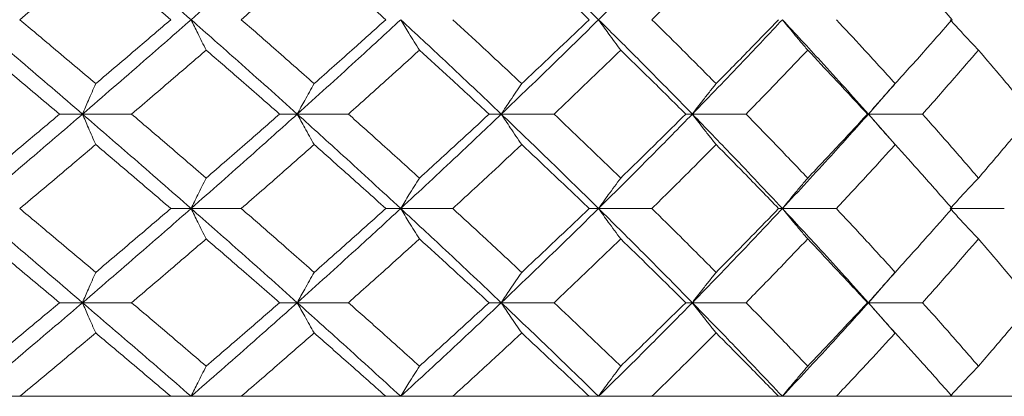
# Model space of a CAD drawing. Header units: inches. Extents: x -4.1 to 22.6, y -10.2 to 17.8.
# Tile 88 of 142: x 12.921 to 13.559, y -0.387 to -0.143. Entities that reach past the tile are written whole.
import ezdxf

# ---------------------------------------------------------------- set-up
doc = ezdxf.new("R2010")
doc.units = ezdxf.units.IN
doc.header["$MEASUREMENT"] = 0

msp = doc.modelspace()

# ---------------------------------------------------------------- linework, layer by layer
at = {"color": 7, "linetype": 'Continuous', "lineweight": 15}
for p, q in [((13.47063, -0.20442), (13.48779, -0.18484)), ((12.96165, -0.20442), (12.94682, -0.20442)), ((12.96165, -0.20442), (12.99342, -0.20442)), ((13.10071, -0.20442), (13.08928, -0.20442)), ((13.10071, -0.20442), (13.13385, -0.20442)), ((13.23284, -0.20442), (13.22494, -0.20442)), ((13.23284, -0.20442), (13.267, -0.20442)), ((13.3566, -0.20442), (13.35231, -0.20442)), ((13.3566, -0.20442), (13.39139, -0.20442)), ((13.47063, -0.20442), (13.47, -0.20442)), ((13.48783, -0.22398), (13.47063, -0.20442)), ((13.47063, -0.20442), (13.50568, -0.20442)), ((13.03195, -0.26554), (13.0188, -0.26554)), ((13.03195, -0.26554), (13.06445, -0.26554)), ((13.16773, -0.26554), (13.15805, -0.26554)), ((13.16773, -0.26554), (13.20143, -0.26554)), ((13.29585, -0.26554), (13.28975, -0.26554)), ((13.29585, -0.26554), (13.33038, -0.26554)), ((13.41491, -0.26554), (13.41245, -0.26554)), ((13.41491, -0.26554), (13.44988, -0.26554)), ((13.5236, -0.26554), (13.55864, -0.26554)), ((13.47063, -0.3265), (13.48778, -0.307)), ((12.96165, -0.3265), (12.94682, -0.3265)), ((12.96165, -0.3265), (12.99342, -0.3265)), ((13.10071, -0.3265), (13.08928, -0.3265)), ((13.10071, -0.3265), (13.13385, -0.3265)), ((13.23284, -0.3265), (13.22494, -0.3265)), ((13.23284, -0.3265), (13.267, -0.3265)), ((13.3566, -0.3265), (13.35231, -0.3265)), ((13.3566, -0.3265), (13.39139, -0.3265)), ((13.47063, -0.3265), (13.47, -0.3265)), ((13.48783, -0.34593), (13.47063, -0.3265)), ((13.47063, -0.3265), (13.50568, -0.3265)), ((11.00063, -0.38712), (13.93663, -0.38712)), ((13.0188, -0.38712), (12.92095, -0.38712)), ((13.15805, -0.38712), (13.06445, -0.38712)), ((13.28975, -0.38712), (13.20143, -0.38712)), ((13.41245, -0.38712), (13.33038, -0.38712)), ((13.52481, -0.38712), (13.44988, -0.38712)), ((13.6256, -0.38712), (13.55864, -0.38712))]:
    msp.add_line(p, q, dxfattribs=at)
for points, knots in [([(12.89, -0.1433), (12.90346, -0.1319), (12.92748, -0.11156), (12.95122, -0.09126), (12.96165, -0.08234)], [0, 0, 0, 0, 0.560458, 1, 1, 1, 1]), ([(13.03195, -0.1433), (13.01892, -0.1319), (12.99567, -0.11156), (12.97204, -0.09126), (12.96165, -0.08234)], [0, 0, 0, 0, 0.560458, 1, 1, 1, 1]), ([(13.03195, -0.1433), (13.0449, -0.1319), (13.068, -0.11156), (13.09072, -0.09126), (13.10071, -0.08234)], [0, 0, 0, 0, 0.560458, 1, 1, 1, 1]), ([(13.29585, -0.1433), (13.28423, -0.1319), (13.2635, -0.11156), (13.2422, -0.09126), (13.23284, -0.08234)], [0, 0, 0, 0, 0.560458, 1, 1, 1, 1]), ([(13.29585, -0.1433), (13.30735, -0.1319), (13.32787, -0.11156), (13.34783, -0.09126), (13.3566, -0.08234)], [0, 0, 0, 0, 0.560458, 1, 1, 1, 1]), ([(12.92095, -0.1433), (12.93018, -0.13557), (12.94666, -0.12179), (12.963, -0.10803), (12.97019, -0.10197)], [0, 0, 0, 0, 0.560274, 1, 1, 1, 1]), ([(13.0188, -0.1433), (13.00977, -0.13557), (12.99365, -0.12179), (12.97736, -0.10803), (12.97019, -0.10197)], [0, 0, 0, 0, 0.560274, 1, 1, 1, 1]), ([(13.06445, -0.1433), (13.07332, -0.13557), (13.08914, -0.12179), (13.10478, -0.10803), (13.11166, -0.10197)], [0, 0, 0, 0, 0.560274, 1, 1, 1, 1]), ([(13.15805, -0.1433), (13.14945, -0.13557), (13.13409, -0.12179), (13.11851, -0.10803), (13.11166, -0.10197)], [0, 0, 0, 0, 0.560274, 1, 1, 1, 1]), ([(13.28975, -0.1433), (13.28166, -0.13557), (13.26723, -0.12179), (13.25254, -0.10803), (13.24608, -0.10197)], [0, 0, 0, 0, 0.560274, 1, 1, 1, 1]), ([(13.33038, -0.1433), (13.33822, -0.13557), (13.35221, -0.12179), (13.36594, -0.10803), (13.37198, -0.10197)], [0, 0, 0, 0, 0.560274, 1, 1, 1, 1]), ([(13.52481, -0.1433), (13.51802, -0.13557), (13.50591, -0.12179), (13.49346, -0.10803), (13.48799, -0.10197)], [0, 0, 0, 0, 0.560274, 1, 1, 1, 1]), ([(12.96165, -0.20442), (12.94836, -0.193), (12.92463, -0.17262), (12.90058, -0.15225), (12.89, -0.1433)], [0, 0, 0, 0, 0.560155, 1, 1, 1, 1]), ([(12.97019, -0.1847), (12.96104, -0.17696), (12.9447, -0.16316), (12.9282, -0.14936), (12.92095, -0.1433)], [0, 0, 0, 0, 0.560136, 1, 1, 1, 1]), ([(12.96165, -0.20442), (12.97487, -0.193), (12.99847, -0.17262), (13.02172, -0.15225), (13.03195, -0.1433)], [0, 0, 0, 0, 0.560155, 1, 1, 1, 1]), ([(12.97019, -0.1847), (12.97931, -0.17696), (12.99559, -0.16316), (13.01171, -0.14936), (13.0188, -0.1433)], [0, 0, 0, 0, 0.560136, 1, 1, 1, 1]), ([(13.04171, -0.163), (13.04079, -0.16119), (13.03897, -0.15758), (13.03571, -0.15103), (13.03338, -0.14624), (13.03195, -0.1433)], [0, 0, 0, 0, 0.278775, 0.557551, 1, 1, 1, 1]), ([(13.10071, -0.20442), (13.08798, -0.193), (13.06526, -0.17262), (13.04213, -0.15225), (13.03195, -0.1433)], [0, 0, 0, 0, 0.560155, 1, 1, 1, 1]), ([(13.11166, -0.1847), (13.1029, -0.17696), (13.08726, -0.16316), (13.07142, -0.14936), (13.06445, -0.1433)], [0, 0, 0, 0, 0.560136, 1, 1, 1, 1]), ([(13.10071, -0.20442), (13.11334, -0.193), (13.1359, -0.17262), (13.15801, -0.15225), (13.16773, -0.1433)], [0, 0, 0, 0, 0.560155, 1, 1, 1, 1]), ([(13.11166, -0.1847), (13.12037, -0.17696), (13.13594, -0.16316), (13.1513, -0.14936), (13.15805, -0.1433)], [0, 0, 0, 0, 0.560136, 1, 1, 1, 1]), ([(13.17984, -0.163), (13.17871, -0.16119), (13.17644, -0.15758), (13.17239, -0.15103), (13.1695, -0.14624), (13.16773, -0.1433)], [0, 0, 0, 0, 0.278775, 0.557551, 1, 1, 1, 1]), ([(13.23284, -0.20442), (13.22082, -0.193), (13.19936, -0.17262), (13.17739, -0.15225), (13.16773, -0.1433)], [0, 0, 0, 0, 0.560155, 1, 1, 1, 1]), ([(13.24608, -0.1847), (13.23781, -0.17696), (13.22304, -0.16316), (13.20803, -0.14936), (13.20143, -0.1433)], [0, 0, 0, 0, 0.560136, 1, 1, 1, 1]), ([(13.23284, -0.20442), (13.24475, -0.193), (13.26601, -0.17262), (13.28674, -0.15225), (13.29585, -0.1433)], [0, 0, 0, 0, 0.560155, 1, 1, 1, 1]), ([(13.24608, -0.1847), (13.2543, -0.17696), (13.26897, -0.16316), (13.2834, -0.14936), (13.28975, -0.1433)], [0, 0, 0, 0, 0.560136, 1, 1, 1, 1]), ([(13.31018, -0.163), (13.30884, -0.16119), (13.30616, -0.15758), (13.30137, -0.15103), (13.29795, -0.14624), (13.29585, -0.1433)], [0, 0, 0, 0, 0.278775, 0.557551, 1, 1, 1, 1]), ([(13.3566, -0.20442), (13.34541, -0.193), (13.32545, -0.17262), (13.30489, -0.15225), (13.29585, -0.1433)], [0, 0, 0, 0, 0.560155, 1, 1, 1, 1]), ([(13.37198, -0.1847), (13.36429, -0.17696), (13.35056, -0.16316), (13.33654, -0.14936), (13.33038, -0.1433)], [0, 0, 0, 0, 0.5601361, 1, 1, 1, 1]), ([(13.3566, -0.20442), (13.36765, -0.193), (13.38739, -0.17262), (13.4065, -0.15225), (13.41491, -0.1433)], [0, 0, 0, 0, 0.560155, 1, 1, 1, 1]), ([(13.37198, -0.1847), (13.37961, -0.17696), (13.39324, -0.16316), (13.40658, -0.14936), (13.41245, -0.1433)], [0, 0, 0, 0, 0.560136, 1, 1, 1, 1]), ([(13.4313, -0.163), (13.42977, -0.16119), (13.4267, -0.15758), (13.42122, -0.15103), (13.41731, -0.14624), (13.41491, -0.1433)], [0, 0, 0, 0, 0.2787754, 0.5575509, 1, 1, 1, 1]), ([(13.47063, -0.20442), (13.4604, -0.193), (13.44216, -0.17262), (13.42323, -0.15225), (13.41491, -0.1433)], [0, 0, 0, 0, 0.560155, 1, 1, 1, 1]), ([(13.48799, -0.1847), (13.48096, -0.17696), (13.46841, -0.16316), (13.45554, -0.14936), (13.44988, -0.1433)], [0, 0, 0, 0, 0.5601361, 1, 1, 1, 1]), ([(13.48799, -0.1847), (13.49495, -0.17696), (13.50738, -0.16316), (13.51948, -0.14936), (13.52481, -0.1433)], [0, 0, 0, 0, 0.5601361, 1, 1, 1, 1]), ([(13.54188, -0.163), (13.54016, -0.16119), (13.53674, -0.15758), (13.53064, -0.15103), (13.52627, -0.14624), (13.5236, -0.1433)], [0, 0, 0, 0, 0.278775, 0.557551, 1, 1, 1, 1]), ([(12.94682, -0.20442), (12.93761, -0.19669), (12.92118, -0.18288), (12.90459, -0.16907), (12.8973, -0.163)], [0, 0, 0, 0, 0.560071, 1, 1, 1, 1]), ([(12.99342, -0.20442), (13.00248, -0.19669), (13.01866, -0.18288), (13.03467, -0.16907), (13.04171, -0.163)], [0, 0, 0, 0, 0.560071, 1, 1, 1, 1]), ([(13.08928, -0.20442), (13.08045, -0.19669), (13.06468, -0.18288), (13.04873, -0.16907), (13.04171, -0.163)], [0, 0, 0, 0, 0.560071, 1, 1, 1, 1]), ([(13.13385, -0.20442), (13.14249, -0.19669), (13.15793, -0.18288), (13.17315, -0.16907), (13.17984, -0.163)], [0, 0, 0, 0, 0.560071, 1, 1, 1, 1]), ([(13.22494, -0.20442), (13.21658, -0.19669), (13.20166, -0.18288), (13.18651, -0.16907), (13.17984, -0.163)], [0, 0, 0, 0, 0.560071, 1, 1, 1, 1]), ([(13.267, -0.20442), (13.27513, -0.19669), (13.28965, -0.18288), (13.30391, -0.16907), (13.31018, -0.163)], [0, 0, 0, 0, 0.5600706, 1, 1, 1, 1]), ([(13.35231, -0.20442), (13.34452, -0.19669), (13.33061, -0.18288), (13.31642, -0.16907), (13.31018, -0.163)], [0, 0, 0, 0, 0.560071, 1, 1, 1, 1]), ([(13.39139, -0.20442), (13.39892, -0.19669), (13.41237, -0.18288), (13.42552, -0.16907), (13.4313, -0.163)], [0, 0, 0, 0, 0.560071, 1, 1, 1, 1]), ([(13.47, -0.20442), (13.46286, -0.19669), (13.45011, -0.18288), (13.43705, -0.16907), (13.4313, -0.163)], [0, 0, 0, 0, 0.560071, 1, 1, 1, 1]), ([(13.50568, -0.20442), (13.51253, -0.19669), (13.52475, -0.18288), (13.53664, -0.16907), (13.54188, -0.163)], [0, 0, 0, 0, 0.560071, 1, 1, 1, 1]), ([(13.57672, -0.20442), (13.57031, -0.19669), (13.55886, -0.18288), (13.54706, -0.16907), (13.54188, -0.163)], [0, 0, 0, 0, 0.560071, 1, 1, 1, 1]), ([(12.97019, -0.1847), (12.96939, -0.1865), (12.96779, -0.19012), (12.96494, -0.19668), (12.9629, -0.20148), (12.96165, -0.20442)], [0, 0, 0, 0, 0.278676, 0.557352, 1, 1, 1, 1]), ([(13.11166, -0.1847), (13.11063, -0.1865), (13.10858, -0.19012), (13.10492, -0.19668), (13.10231, -0.20148), (13.10071, -0.20442)], [0, 0, 0, 0, 0.278676, 0.557352, 1, 1, 1, 1]), ([(13.24608, -0.1847), (13.24484, -0.1865), (13.24236, -0.19012), (13.23794, -0.19668), (13.23478, -0.20148), (13.23284, -0.20442)], [0, 0, 0, 0, 0.278676, 0.5573521, 1, 1, 1, 1]), ([(13.37198, -0.1847), (13.37054, -0.1865), (13.36766, -0.19012), (13.36252, -0.19668), (13.35885, -0.20148), (13.3566, -0.20442)], [0, 0, 0, 0, 0.278676, 0.557352, 1, 1, 1, 1]), ([(13.48799, -0.1847), (13.48636, -0.1865), (13.48311, -0.19012), (13.47731, -0.19668), (13.47317, -0.20148), (13.47063, -0.20442)], [0, 0, 0, 0, 0.278676, 0.5573521, 1, 1, 1, 1]), ([(12.89, -0.26554), (12.90346, -0.25414), (12.9275, -0.23377), (12.95121, -0.21339), (12.96165, -0.20442)], [0, 0, 0, 0, 0.559853, 1, 1, 1, 1]), ([(12.8973, -0.24584), (12.90658, -0.23811), (12.92316, -0.2243), (12.93959, -0.2105), (12.94682, -0.20442)], [0, 0, 0, 0, 0.559933, 1, 1, 1, 1]), ([(12.97019, -0.22414), (12.96939, -0.22233), (12.96779, -0.21872), (12.96494, -0.21216), (12.9629, -0.20736), (12.96165, -0.20442)], [0, 0, 0, 0, 0.278676, 0.557352, 1, 1, 1, 1]), ([(13.03195, -0.26554), (13.01892, -0.25414), (12.99566, -0.23377), (12.97204, -0.21339), (12.96165, -0.20442)], [0, 0, 0, 0, 0.559853, 1, 1, 1, 1]), ([(13.04171, -0.24584), (13.03274, -0.23811), (13.01673, -0.2243), (13.00054, -0.2105), (12.99342, -0.20442)], [0, 0, 0, 0, 0.559933, 1, 1, 1, 1]), ([(13.03195, -0.26554), (13.04489, -0.25414), (13.06801, -0.23377), (13.09071, -0.21339), (13.10071, -0.20442)], [0, 0, 0, 0, 0.559853, 1, 1, 1, 1]), ([(13.04171, -0.24584), (13.05064, -0.23811), (13.06659, -0.2243), (13.08234, -0.2105), (13.08928, -0.20442)], [0, 0, 0, 0, 0.559933, 1, 1, 1, 1]), ([(13.11166, -0.22414), (13.11063, -0.22233), (13.10858, -0.21872), (13.10492, -0.21216), (13.10231, -0.20736), (13.10071, -0.20442)], [0, 0, 0, 0, 0.278676, 0.557352, 1, 1, 1, 1]), ([(13.16773, -0.26554), (13.15534, -0.25414), (13.13322, -0.23377), (13.11064, -0.21339), (13.10071, -0.20442)], [0, 0, 0, 0, 0.559853, 1, 1, 1, 1]), ([(13.17984, -0.24584), (13.17132, -0.23811), (13.15609, -0.2243), (13.14065, -0.2105), (13.13385, -0.20442)], [0, 0, 0, 0, 0.559933, 1, 1, 1, 1]), ([(13.16773, -0.26554), (13.18002, -0.25414), (13.20197, -0.23377), (13.2234, -0.21339), (13.23284, -0.20442)], [0, 0, 0, 0, 0.559853, 1, 1, 1, 1]), ([(13.17984, -0.24584), (13.18832, -0.23811), (13.20347, -0.2243), (13.21838, -0.2105), (13.22494, -0.20442)], [0, 0, 0, 0, 0.559933, 1, 1, 1, 1]), ([(13.24608, -0.22414), (13.24484, -0.22233), (13.24236, -0.21872), (13.23794, -0.21216), (13.23478, -0.20736), (13.23284, -0.20442)], [0, 0, 0, 0, 0.278676, 0.557352, 1, 1, 1, 1]), ([(13.29585, -0.26554), (13.28424, -0.25414), (13.26349, -0.23377), (13.24221, -0.21339), (13.23284, -0.20442)], [0, 0, 0, 0, 0.559853, 1, 1, 1, 1]), ([(13.31018, -0.24584), (13.30219, -0.23811), (13.28792, -0.2243), (13.27339, -0.2105), (13.267, -0.20442)], [0, 0, 0, 0, 0.559933, 1, 1, 1, 1]), ([(13.29585, -0.26554), (13.30735, -0.25414), (13.32788, -0.23377), (13.34782, -0.21339), (13.3566, -0.20442)], [0, 0, 0, 0, 0.5598527, 1, 1, 1, 1]), ([(13.31018, -0.24584), (13.31812, -0.23811), (13.33229, -0.2243), (13.34619, -0.2105), (13.35231, -0.20442)], [0, 0, 0, 0, 0.559933, 1, 1, 1, 1]), ([(13.37198, -0.22414), (13.37054, -0.22233), (13.36766, -0.21872), (13.36252, -0.21216), (13.35885, -0.20736), (13.3566, -0.20442)], [0, 0, 0, 0, 0.278676, 0.5573521, 1, 1, 1, 1]), ([(13.41491, -0.26554), (13.40419, -0.25414), (13.38505, -0.23377), (13.36529, -0.21339), (13.3566, -0.20442)], [0, 0, 0, 0, 0.559853, 1, 1, 1, 1]), ([(13.4313, -0.24584), (13.42393, -0.23811), (13.41077, -0.2243), (13.39731, -0.2105), (13.39139, -0.20442)], [0, 0, 0, 0, 0.559933, 1, 1, 1, 1]), ([(13.41491, -0.26554), (13.42549, -0.25414), (13.44439, -0.23377), (13.46261, -0.21339), (13.47063, -0.20442)], [0, 0, 0, 0, 0.5598527, 1, 1, 1, 1]), ([(13.4313, -0.24584), (13.43861, -0.23811), (13.45166, -0.2243), (13.4644, -0.2105), (13.47, -0.20442)], [0, 0, 0, 0, 0.559933, 1, 1, 1, 1]), ([(13.48799, -0.22414), (13.48636, -0.22233), (13.48311, -0.21872), (13.47731, -0.21216), (13.47317, -0.20736), (13.47063, -0.20442)], [0, 0, 0, 0, 0.278676, 0.5573521, 1, 1, 1, 1]), ([(13.54188, -0.24584), (13.53521, -0.23811), (13.5233, -0.2243), (13.51107, -0.2105), (13.50568, -0.20442)], [0, 0, 0, 0, 0.559933, 1, 1, 1, 1]), ([(13.54188, -0.24584), (13.54847, -0.23811), (13.56025, -0.2243), (13.57169, -0.2105), (13.57672, -0.20442)], [0, 0, 0, 0, 0.559933, 1, 1, 1, 1]), ([(12.92095, -0.26554), (12.93018, -0.25782), (12.94667, -0.24402), (12.963, -0.23022), (12.97019, -0.22414)], [0, 0, 0, 0, 0.5598675, 1, 1, 1, 1]), ([(13.0188, -0.26554), (13.00977, -0.25782), (12.99365, -0.24402), (12.97736, -0.23022), (12.97019, -0.22414)], [0, 0, 0, 0, 0.559868, 1, 1, 1, 1]), ([(13.06445, -0.26554), (13.07331, -0.25782), (13.08915, -0.24402), (13.10478, -0.23022), (13.11166, -0.22414)], [0, 0, 0, 0, 0.559868, 1, 1, 1, 1]), ([(13.15805, -0.26554), (13.14945, -0.25782), (13.13408, -0.24402), (13.11851, -0.23022), (13.11166, -0.22414)], [0, 0, 0, 0, 0.559868, 1, 1, 1, 1]), ([(13.20143, -0.26554), (13.20983, -0.25782), (13.22483, -0.24402), (13.23958, -0.23022), (13.24608, -0.22414)], [0, 0, 0, 0, 0.5598675, 1, 1, 1, 1]), ([(13.28975, -0.26554), (13.28167, -0.25782), (13.26723, -0.24402), (13.25254, -0.23022), (13.24608, -0.22414)], [0, 0, 0, 0, 0.559868, 1, 1, 1, 1]), ([(13.33038, -0.26554), (13.33822, -0.25782), (13.35222, -0.24402), (13.36594, -0.23022), (13.37198, -0.22414)], [0, 0, 0, 0, 0.559868, 1, 1, 1, 1]), ([(13.41245, -0.26554), (13.40497, -0.25782), (13.39162, -0.24402), (13.37798, -0.23022), (13.37198, -0.22414)], [0, 0, 0, 0, 0.5598675, 1, 1, 1, 1]), ([(13.44988, -0.26554), (13.45708, -0.25782), (13.46993, -0.24402), (13.48247, -0.23022), (13.48799, -0.22414)], [0, 0, 0, 0, 0.559868, 1, 1, 1, 1]), ([(13.52481, -0.26554), (13.51802, -0.25782), (13.5059, -0.24402), (13.49346, -0.23022), (13.48799, -0.22414)], [0, 0, 0, 0, 0.559868, 1, 1, 1, 1]), ([(13.04171, -0.24584), (13.04079, -0.24765), (13.03897, -0.25126), (13.03571, -0.25781), (13.03338, -0.2626), (13.03195, -0.26554)], [0, 0, 0, 0, 0.278775, 0.557551, 1, 1, 1, 1]), ([(13.17984, -0.24584), (13.17871, -0.24765), (13.17644, -0.25126), (13.17239, -0.25781), (13.1695, -0.2626), (13.16773, -0.26554)], [0, 0, 0, 0, 0.278775, 0.557551, 1, 1, 1, 1]), ([(13.31018, -0.24584), (13.30884, -0.24765), (13.30616, -0.25126), (13.30137, -0.25781), (13.29795, -0.2626), (13.29585, -0.26554)], [0, 0, 0, 0, 0.278775, 0.557551, 1, 1, 1, 1]), ([(13.4313, -0.24584), (13.42977, -0.24765), (13.4267, -0.25126), (13.42122, -0.25781), (13.41731, -0.2626), (13.41491, -0.26554)], [0, 0, 0, 0, 0.278775, 0.557551, 1, 1, 1, 1]), ([(13.54188, -0.24584), (13.54016, -0.24765), (13.53674, -0.25126), (13.53064, -0.25781), (13.52627, -0.2626), (13.5236, -0.26554)], [0, 0, 0, 0, 0.278775, 0.557551, 1, 1, 1, 1]), ([(12.96165, -0.3265), (12.94836, -0.31514), (12.92461, -0.29484), (12.90058, -0.2745), (12.89, -0.26554)], [0, 0, 0, 0, 0.55955, 1, 1, 1, 1]), ([(12.97019, -0.30687), (12.96104, -0.29916), (12.94469, -0.28539), (12.9282, -0.27161), (12.92095, -0.26554)], [0, 0, 0, 0, 0.55973, 1, 1, 1, 1]), ([(12.96165, -0.3265), (12.97487, -0.31514), (12.99849, -0.29484), (13.02172, -0.2745), (13.03195, -0.26554)], [0, 0, 0, 0, 0.55955, 1, 1, 1, 1]), ([(12.97019, -0.30687), (12.97931, -0.29916), (12.9956, -0.28539), (13.01171, -0.27161), (13.0188, -0.26554)], [0, 0, 0, 0, 0.55973, 1, 1, 1, 1]), ([(13.04171, -0.28523), (13.04079, -0.28342), (13.03897, -0.27981), (13.03571, -0.27327), (13.03338, -0.26848), (13.03195, -0.26554)], [0, 0, 0, 0, 0.27887, 0.557739, 1, 1, 1, 1]), ([(13.10071, -0.3265), (13.08798, -0.31514), (13.06525, -0.29484), (13.04213, -0.2745), (13.03195, -0.26554)], [0, 0, 0, 0, 0.55955, 1, 1, 1, 1]), ([(13.11166, -0.30687), (13.1029, -0.29916), (13.08725, -0.28539), (13.07142, -0.27161), (13.06445, -0.26554)], [0, 0, 0, 0, 0.55973, 1, 1, 1, 1]), ([(13.10071, -0.3265), (13.11334, -0.31514), (13.13591, -0.29484), (13.158, -0.2745), (13.16773, -0.26554)], [0, 0, 0, 0, 0.55955, 1, 1, 1, 1]), ([(13.11166, -0.30687), (13.12037, -0.29916), (13.13594, -0.28539), (13.1513, -0.27161), (13.15805, -0.26554)], [0, 0, 0, 0, 0.55973, 1, 1, 1, 1]), ([(13.17984, -0.28523), (13.17871, -0.28342), (13.17644, -0.27981), (13.17239, -0.27327), (13.1695, -0.26848), (13.16773, -0.26554)], [0, 0, 0, 0, 0.27887, 0.557739, 1, 1, 1, 1]), ([(13.23284, -0.3265), (13.22082, -0.31514), (13.19935, -0.29484), (13.1774, -0.2745), (13.16773, -0.26554)], [0, 0, 0, 0, 0.55955, 1, 1, 1, 1]), ([(13.24608, -0.30687), (13.23781, -0.29916), (13.22303, -0.28539), (13.20803, -0.27161), (13.20143, -0.26554)], [0, 0, 0, 0, 0.55973, 1, 1, 1, 1]), ([(13.23284, -0.3265), (13.24474, -0.31514), (13.26602, -0.29484), (13.28673, -0.2745), (13.29585, -0.26554)], [0, 0, 0, 0, 0.55955, 1, 1, 1, 1]), ([(13.24608, -0.30687), (13.2543, -0.29916), (13.26898, -0.28539), (13.2834, -0.27161), (13.28975, -0.26554)], [0, 0, 0, 0, 0.55973, 1, 1, 1, 1]), ([(13.31018, -0.28523), (13.30884, -0.28342), (13.30615, -0.27981), (13.30137, -0.27327), (13.29795, -0.26848), (13.29585, -0.26554)], [0, 0, 0, 0, 0.27887, 0.557739, 1, 1, 1, 1]), ([(13.3566, -0.3265), (13.34542, -0.31514), (13.32544, -0.29484), (13.3049, -0.2745), (13.29585, -0.26554)], [0, 0, 0, 0, 0.55955, 1, 1, 1, 1]), ([(13.37198, -0.30687), (13.36429, -0.29916), (13.35055, -0.28539), (13.33654, -0.27161), (13.33038, -0.26554)], [0, 0, 0, 0, 0.55973, 1, 1, 1, 1]), ([(13.3566, -0.3265), (13.36765, -0.31514), (13.3874, -0.29484), (13.4065, -0.2745), (13.41491, -0.26554)], [0, 0, 0, 0, 0.55955, 1, 1, 1, 1]), ([(13.37198, -0.30687), (13.37961, -0.29916), (13.39325, -0.28539), (13.40658, -0.27161), (13.41245, -0.26554)], [0, 0, 0, 0, 0.55973, 1, 1, 1, 1]), ([(13.4313, -0.28523), (13.42977, -0.28342), (13.42669, -0.27981), (13.42122, -0.27327), (13.41731, -0.26848), (13.41491, -0.26554)], [0, 0, 0, 0, 0.2788696, 0.5577393, 1, 1, 1, 1]), ([(13.47063, -0.3265), (13.46041, -0.31514), (13.44214, -0.29484), (13.42324, -0.2745), (13.41491, -0.26554)], [0, 0, 0, 0, 0.55955, 1, 1, 1, 1]), ([(13.48799, -0.30687), (13.48096, -0.29916), (13.4684, -0.28539), (13.45554, -0.27161), (13.44988, -0.26554)], [0, 0, 0, 0, 0.55973, 1, 1, 1, 1]), ([(13.48799, -0.30687), (13.49495, -0.29916), (13.50738, -0.28539), (13.51948, -0.27161), (13.52481, -0.26554)], [0, 0, 0, 0, 0.55973, 1, 1, 1, 1]), ([(13.54188, -0.28523), (13.54016, -0.28342), (13.53674, -0.27981), (13.53063, -0.27327), (13.52627, -0.26848), (13.5236, -0.26554)], [0, 0, 0, 0, 0.27887, 0.557739, 1, 1, 1, 1]), ([(12.94682, -0.3265), (12.93762, -0.3188), (12.92117, -0.30506), (12.9046, -0.29129), (12.8973, -0.28523)], [0, 0, 0, 0, 0.559665, 1, 1, 1, 1]), ([(12.99342, -0.3265), (13.00248, -0.3188), (13.01866, -0.30506), (13.03466, -0.29129), (13.04171, -0.28523)], [0, 0, 0, 0, 0.559665, 1, 1, 1, 1]), ([(13.08928, -0.3265), (13.08045, -0.3188), (13.06468, -0.30506), (13.04873, -0.29129), (13.04171, -0.28523)], [0, 0, 0, 0, 0.559665, 1, 1, 1, 1]), ([(13.13385, -0.3265), (13.14249, -0.3188), (13.15793, -0.30506), (13.17314, -0.29129), (13.17984, -0.28523)], [0, 0, 0, 0, 0.559665, 1, 1, 1, 1]), ([(13.22494, -0.3265), (13.21658, -0.3188), (13.20166, -0.30506), (13.18651, -0.29129), (13.17984, -0.28523)], [0, 0, 0, 0, 0.559665, 1, 1, 1, 1]), ([(13.267, -0.3265), (13.27513, -0.3188), (13.28965, -0.30506), (13.30391, -0.29129), (13.31018, -0.28523)], [0, 0, 0, 0, 0.559665, 1, 1, 1, 1]), ([(13.35231, -0.3265), (13.34452, -0.3188), (13.3306, -0.30506), (13.31643, -0.29129), (13.31018, -0.28523)], [0, 0, 0, 0, 0.559665, 1, 1, 1, 1]), ([(13.39139, -0.3265), (13.39892, -0.3188), (13.41237, -0.30506), (13.42552, -0.29129), (13.4313, -0.28523)], [0, 0, 0, 0, 0.559665, 1, 1, 1, 1]), ([(13.47, -0.3265), (13.46286, -0.3188), (13.45011, -0.30506), (13.43705, -0.29129), (13.4313, -0.28523)], [0, 0, 0, 0, 0.5596645, 1, 1, 1, 1]), ([(13.50568, -0.3265), (13.51253, -0.3188), (13.52475, -0.30506), (13.53664, -0.29129), (13.54188, -0.28523)], [0, 0, 0, 0, 0.559665, 1, 1, 1, 1]), ([(13.57672, -0.3265), (13.57031, -0.3188), (13.55885, -0.30506), (13.54707, -0.29129), (13.54188, -0.28523)], [0, 0, 0, 0, 0.559665, 1, 1, 1, 1]), ([(12.97019, -0.30687), (12.96939, -0.30867), (12.96779, -0.31228), (12.96494, -0.3188), (12.9629, -0.32358), (12.96165, -0.3265)], [0, 0, 0, 0, 0.279168, 0.558336, 1, 1, 1, 1]), ([(13.11166, -0.30687), (13.11063, -0.30867), (13.10858, -0.31228), (13.10492, -0.3188), (13.10231, -0.32358), (13.10071, -0.3265)], [0, 0, 0, 0, 0.2791678, 0.5583356, 1, 1, 1, 1]), ([(13.24608, -0.30687), (13.24484, -0.30867), (13.24235, -0.31228), (13.23793, -0.3188), (13.23477, -0.32358), (13.23284, -0.3265)], [0, 0, 0, 0, 0.2791678, 0.5583356, 1, 1, 1, 1]), ([(13.37198, -0.30687), (13.37054, -0.30867), (13.36765, -0.31228), (13.36252, -0.3188), (13.35885, -0.32358), (13.3566, -0.3265)], [0, 0, 0, 0, 0.279168, 0.558336, 1, 1, 1, 1]), ([(13.48799, -0.30687), (13.48636, -0.30867), (13.4831, -0.31228), (13.47731, -0.3188), (13.47316, -0.32358), (13.47063, -0.3265)], [0, 0, 0, 0, 0.279168, 0.558336, 1, 1, 1, 1]), ([(12.89, -0.38712), (12.90345, -0.37584), (12.92751, -0.35566), (12.95121, -0.33542), (12.96165, -0.3265)], [0, 0, 0, 0, 0.559248, 1, 1, 1, 1]), ([(12.8973, -0.36761), (12.90658, -0.35995), (12.92316, -0.34626), (12.93959, -0.33254), (12.94682, -0.3265)], [0, 0, 0, 0, 0.559527, 1, 1, 1, 1]), ([(12.97019, -0.3461), (12.96939, -0.3443), (12.96778, -0.3407), (12.96493, -0.33418), (12.9629, -0.32942), (12.96165, -0.3265)], [0, 0, 0, 0, 0.279356, 0.558712, 1, 1, 1, 1]), ([(13.03195, -0.38712), (13.01893, -0.37584), (12.99565, -0.35566), (12.97205, -0.33542), (12.96165, -0.3265)], [0, 0, 0, 0, 0.559248, 1, 1, 1, 1]), ([(13.04171, -0.36761), (13.03274, -0.35995), (13.01672, -0.34626), (13.00054, -0.33254), (12.99342, -0.3265)], [0, 0, 0, 0, 0.559527, 1, 1, 1, 1]), ([(13.03195, -0.38712), (13.04489, -0.37584), (13.06803, -0.35566), (13.09071, -0.33542), (13.10071, -0.3265)], [0, 0, 0, 0, 0.5592483, 1, 1, 1, 1]), ([(13.04171, -0.36761), (13.05064, -0.35995), (13.06659, -0.34626), (13.08234, -0.33254), (13.08928, -0.3265)], [0, 0, 0, 0, 0.559527, 1, 1, 1, 1]), ([(13.11166, -0.3461), (13.11063, -0.3443), (13.10857, -0.3407), (13.10492, -0.33418), (13.1023, -0.32942), (13.10071, -0.3265)], [0, 0, 0, 0, 0.279356, 0.558712, 1, 1, 1, 1]), ([(13.16773, -0.38712), (13.15535, -0.37584), (13.1332, -0.35566), (13.11065, -0.33542), (13.10071, -0.3265)], [0, 0, 0, 0, 0.559248, 1, 1, 1, 1]), ([(13.17984, -0.36761), (13.17132, -0.35995), (13.15608, -0.34626), (13.14065, -0.33254), (13.13385, -0.3265)], [0, 0, 0, 0, 0.559527, 1, 1, 1, 1]), ([(13.16773, -0.38712), (13.18001, -0.37584), (13.20198, -0.35566), (13.2234, -0.33542), (13.23284, -0.3265)], [0, 0, 0, 0, 0.559248, 1, 1, 1, 1]), ([(13.17984, -0.36761), (13.18832, -0.35995), (13.20347, -0.34626), (13.21837, -0.33254), (13.22494, -0.3265)], [0, 0, 0, 0, 0.559527, 1, 1, 1, 1]), ([(13.24608, -0.3461), (13.24483, -0.3443), (13.24235, -0.3407), (13.23793, -0.33418), (13.23477, -0.32942), (13.23284, -0.3265)], [0, 0, 0, 0, 0.279356, 0.558712, 1, 1, 1, 1]), ([(13.29585, -0.38712), (13.28424, -0.37584), (13.26348, -0.35566), (13.24221, -0.33542), (13.23284, -0.3265)], [0, 0, 0, 0, 0.559248, 1, 1, 1, 1]), ([(13.31018, -0.36761), (13.30219, -0.35995), (13.28791, -0.34626), (13.27339, -0.33254), (13.267, -0.3265)], [0, 0, 0, 0, 0.559527, 1, 1, 1, 1]), ([(13.29585, -0.38712), (13.30734, -0.37584), (13.32789, -0.35566), (13.34782, -0.33542), (13.3566, -0.3265)], [0, 0, 0, 0, 0.559248, 1, 1, 1, 1]), ([(13.31018, -0.36761), (13.31812, -0.35995), (13.3323, -0.34626), (13.34619, -0.33254), (13.35231, -0.3265)], [0, 0, 0, 0, 0.559527, 1, 1, 1, 1]), ([(13.37198, -0.3461), (13.37054, -0.3443), (13.36765, -0.3407), (13.36251, -0.33418), (13.35884, -0.32942), (13.3566, -0.3265)], [0, 0, 0, 0, 0.279356, 0.558712, 1, 1, 1, 1]), ([(13.41491, -0.38712), (13.4042, -0.37584), (13.38504, -0.35566), (13.3653, -0.33542), (13.3566, -0.3265)], [0, 0, 0, 0, 0.559248, 1, 1, 1, 1]), ([(13.4313, -0.36761), (13.42393, -0.35995), (13.41077, -0.34626), (13.39732, -0.33254), (13.39139, -0.3265)], [0, 0, 0, 0, 0.5595273, 1, 1, 1, 1]), ([(13.41491, -0.38712), (13.42549, -0.37584), (13.4444, -0.35566), (13.4626, -0.33542), (13.47063, -0.3265)], [0, 0, 0, 0, 0.5592483, 1, 1, 1, 1]), ([(13.4313, -0.36761), (13.43861, -0.35995), (13.45166, -0.34626), (13.46439, -0.33254), (13.47, -0.3265)], [0, 0, 0, 0, 0.559527, 1, 1, 1, 1]), ([(13.48799, -0.3461), (13.48636, -0.3443), (13.4831, -0.3407), (13.4773, -0.33418), (13.47316, -0.32942), (13.47063, -0.3265)], [0, 0, 0, 0, 0.279356, 0.558712, 1, 1, 1, 1]), ([(13.54188, -0.36761), (13.53521, -0.35995), (13.5233, -0.34626), (13.51107, -0.33254), (13.50568, -0.3265)], [0, 0, 0, 0, 0.559527, 1, 1, 1, 1]), ([(13.54188, -0.36761), (13.54847, -0.35995), (13.56026, -0.34626), (13.57169, -0.33254), (13.57672, -0.3265)], [0, 0, 0, 0, 0.5595273, 1, 1, 1, 1]), ([(12.92095, -0.38712), (12.93018, -0.37948), (12.94667, -0.36582), (12.963, -0.35213), (12.97019, -0.3461)], [0, 0, 0, 0, 0.559462, 1, 1, 1, 1]), ([(13.0188, -0.38712), (13.00978, -0.37948), (12.99364, -0.36582), (12.97736, -0.35213), (12.97019, -0.3461)], [0, 0, 0, 0, 0.559462, 1, 1, 1, 1]), ([(13.06445, -0.38712), (13.07331, -0.37948), (13.08915, -0.36582), (13.10477, -0.35213), (13.11166, -0.3461)], [0, 0, 0, 0, 0.559462, 1, 1, 1, 1]), ([(13.15805, -0.38712), (13.14945, -0.37948), (13.13408, -0.36582), (13.11851, -0.35213), (13.11166, -0.3461)], [0, 0, 0, 0, 0.559462, 1, 1, 1, 1]), ([(13.20143, -0.38712), (13.20982, -0.37948), (13.22483, -0.36582), (13.23958, -0.35213), (13.24608, -0.3461)], [0, 0, 0, 0, 0.559462, 1, 1, 1, 1]), ([(13.28975, -0.38712), (13.28167, -0.37948), (13.26722, -0.36582), (13.25254, -0.35213), (13.24608, -0.3461)], [0, 0, 0, 0, 0.559462, 1, 1, 1, 1]), ([(13.33038, -0.38712), (13.33821, -0.37948), (13.35223, -0.36582), (13.36594, -0.35213), (13.37198, -0.3461)], [0, 0, 0, 0, 0.559462, 1, 1, 1, 1]), ([(13.41245, -0.38712), (13.40498, -0.37948), (13.39162, -0.36582), (13.37799, -0.35213), (13.37198, -0.3461)], [0, 0, 0, 0, 0.559462, 1, 1, 1, 1]), ([(13.44988, -0.38712), (13.45708, -0.37948), (13.46994, -0.36582), (13.48247, -0.35213), (13.48799, -0.3461)], [0, 0, 0, 0, 0.559462, 1, 1, 1, 1]), ([(13.52481, -0.38712), (13.51802, -0.37948), (13.5059, -0.36582), (13.49346, -0.35213), (13.48799, -0.3461)], [0, 0, 0, 0, 0.559462, 1, 1, 1, 1]), ([(13.04171, -0.36761), (13.04079, -0.36941), (13.03896, -0.373), (13.0357, -0.37949), (13.03337, -0.38422), (13.03195, -0.38712)], [0, 0, 0, 0, 0.279852, 0.559705, 1, 1, 1, 1]), ([(13.17984, -0.36761), (13.1787, -0.36941), (13.17643, -0.373), (13.17238, -0.37949), (13.1695, -0.38422), (13.16773, -0.38712)], [0, 0, 0, 0, 0.279852, 0.559705, 1, 1, 1, 1]), ([(13.31018, -0.36761), (13.30884, -0.36941), (13.30614, -0.373), (13.30136, -0.37949), (13.29794, -0.38422), (13.29585, -0.38712)], [0, 0, 0, 0, 0.2798524, 0.5597049, 1, 1, 1, 1]), ([(13.4313, -0.36761), (13.42976, -0.36941), (13.42668, -0.373), (13.42121, -0.37949), (13.4173, -0.38422), (13.41491, -0.38712)], [0, 0, 0, 0, 0.279852, 0.559705, 1, 1, 1, 1]), ([(13.54188, -0.36761), (13.54016, -0.36941), (13.53672, -0.373), (13.53062, -0.37949), (13.52626, -0.38422), (13.5236, -0.38712)], [0, 0, 0, 0, 0.279852, 0.559705, 1, 1, 1, 1])]:
    msp.add_open_spline(points, degree=3, knots=knots, dxfattribs=at)

doc.saveas('drawing.dxf')
